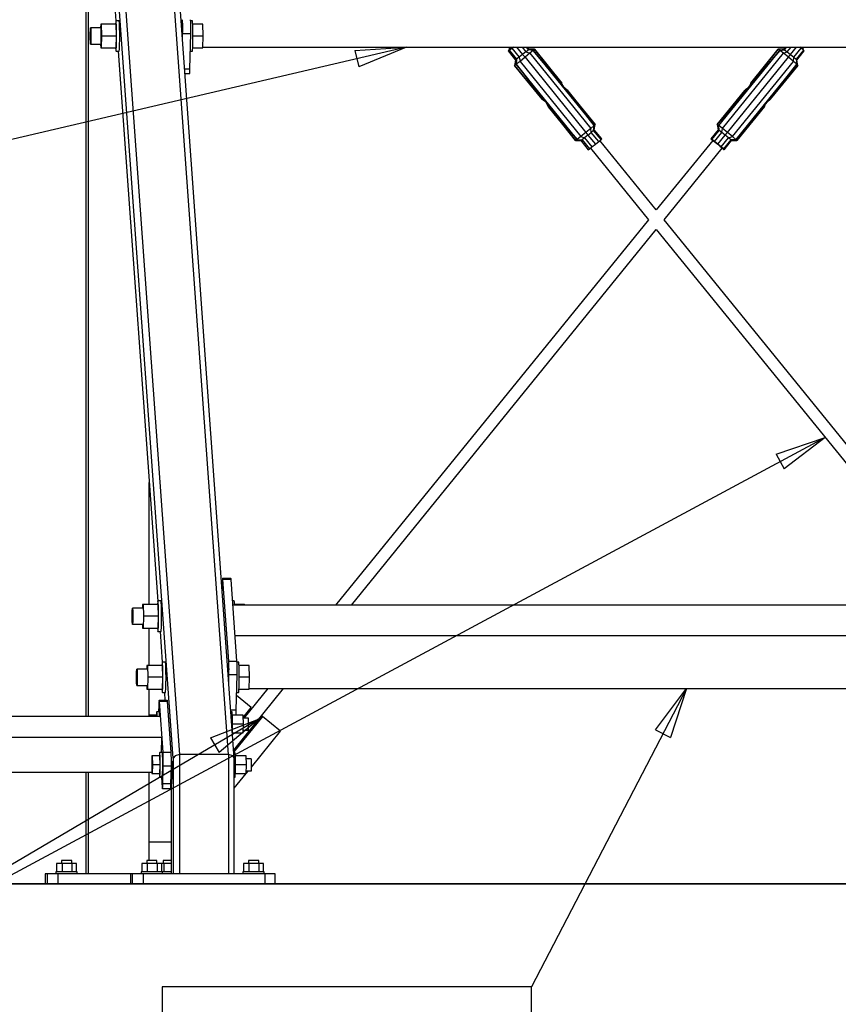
# Model space of a CAD drawing. Header units: millimetres. Extents: x -484 to 16958, y -454 to 3567.
# Tile 10 of 26: x 7269 to 8073, y 1067 to 2035. Entities that reach past the tile are written whole.
import ezdxf

# ---------------------------------------------------------------- set-up
doc = ezdxf.new("R2010")
doc.units = ezdxf.units.MM
doc.linetypes.add('ACAD_ISO04W100', pattern=[30, 24, -3, 0, -3])
for name, color, linetype in [('AS_Belki', 145, 'Continuous'), ('AS_Blachy', 30, 'Continuous'), ('AS_Czesci specjalne', 31, 'Continuous'), ('AS_Kotwy', 9, 'Continuous'), ('AS_Sciany betonowe', 252, 'Continuous'), ('AS_Siatki', 72, 'Continuous'), ('AS_Sruby', 9, 'Continuous')]:
    doc.layers.add(name, color=color, linetype=linetype)

msp = doc.modelspace()

# ---------------------------------------------------------------- linework, layer by layer
at = {"color": 7}
for p, q in [((7649.15, 2007.61), (7183.23, 1898.57)), ((8060.42, 1624.25), (7056.58, 1084.58)), ((7924.21, 1377.62), (7772, 1084.58)), ((7504.03, 1347.39), (7056.58, 1084.58))]:
    msp.add_line(p, q, dxfattribs=at)
at = {"color": 0, "linetype": 'ByBlock', "lineweight": -2}
for p, q in [((7598.56, 2004.33), (7649.15, 2007.61)), ((7598.56, 2004.33), (7602.36, 1988.11)), ((7649.15, 2007.61), (7602.36, 1988.11)), ((8012.43, 1607.91, -198337.69), (8060.42, 1624.25, -198337.69)), ((8060.42, 1624.25, -198337.69), (8020.32, 1593.23, -198337.69)), ((8012.43, 1607.91, -198337.69), (8020.32, 1593.23, -198337.69)), ((7893.76, 1337.09), (7924.21, 1377.62)), ((7924.21, 1377.62), (7908.56, 1329.4)), ((7456.7, 1329.25, -198337.69), (7504.03, 1347.39, -198337.69)), ((7504.03, 1347.39, -198337.69), (7465.14, 1314.88, -198337.69)), ((7893.76, 1337.09), (7908.56, 1329.4)), ((7456.7, 1329.25, -198337.69), (7465.14, 1314.88, -198337.69))]:
    msp.add_line(p, q, dxfattribs=at)
at = {"color": 7}
msp.add_lwpolyline([(7409.38, 859.58), (7772, 859.58), (7772, 1084.58), (7409.38, 1084.58), (7409.38, 859.58)], dxfattribs=at)
at = {"layer": 'AS_Belki', "color": 145, "linetype": 'Continuous', "ltscale": 0.25}
for p, q in [((7340.13, 2507.59), (7426.38, 1312.61)), ((7474.34, 1312.61), (7388.09, 2507.59)), ((7420.14, 1309.15), (7334.39, 2497.19)), ((7480.08, 1309.15), (7394.33, 2497.19)), ((7334.14, 2362.31), (7334.14, 1349.94)), ((7336.64, 2070.66), (7336.64, 1349.94)), ((7361.68, 2063.62), (7363.86, 2033.44)), ((7366.01, 2003.62), (7405, 1463.46)), ((7449.15, 2007.61), (8403.73, 2007.63)), ((7749.29, 2007.62), (7751.07, 2005.43)), ((8038.19, 2005.58), (8039.84, 2007.62)), ((7894.57, 1847.64), (7839.19, 1915.88)), ((7950.07, 1916.03), (7894.57, 1847.64)), ((7829.87, 1908.32), (7886.84, 1838.13)), ((7902.29, 1838.13), (7959.38, 1908.48)), ((7886.84, 1838.13), (7579.63, 1459.57)), ((8209.5, 1459.58), (7902.29, 1838.13)), ((7595.07, 1459.57), (7894.57, 1828.61)), ((7894.57, 1828.61), (8194.05, 1459.58)), ((7396.58, 1460.19), (7396.58, 1580.03)), ((8459.86, 1459.59), (7478.72, 1459.57)), ((7396.58, 1400.19), (7396.58, 1437.02)), ((7407.15, 1433.64), (7409.33, 1403.46)), ((7480.88, 1429.57), (8462.03, 1429.59)), ((7396.58, 1351.31), (7396.58, 1377.02)), ((7411.48, 1373.64), (7412.03, 1365.96)), ((7479.5, 1317.17), (7528.56, 1377.61)), ((7513.11, 1377.61), (7489.56, 1348.59)), ((7494.62, 1377.61), (8449.2, 1377.63)), ((7407.61, 1349.94), (5438.41, 1349.91)), ((5439.86, 1329.91), (7409.05, 1329.94)), ((7408.69, 1314.62), (7409.05, 1329.94)), ((7420.14, 1309.15), (7418.14, 1281.44)), ((7422.07, 1311.6), (7420.14, 1309.15)), ((7420.14, 1309.15), (7420.14, 1195.63)), ((7426.38, 1312.61), (7422.07, 1311.6)), ((7474.34, 1312.61), (7426.38, 1312.61)), ((7426.38, 1312.61), (7426.38, 1195.63)), ((7478.5, 1311.6), (7474.34, 1312.61)), ((7474.34, 1312.61), (7474.34, 1195.63)), ((7480.08, 1309.15), (7478.5, 1311.6)), ((7480.08, 1195.63), (7480.08, 1309.15)), ((5453.69, 1295.27), (7399.13, 1295.3)), ((7334.14, 1295.3), (7334.14, 1195.63)), ((7336.64, 1295.3), (7336.64, 1195.63)), ((7396.58, 1208.63), (7396.58, 1295.3)), ((7417.89, 1284.87), (7418.14, 1281.44)), ((7418.14, 1281.44), (7418.14, 1195.63))]:
    msp.add_line(p, q, dxfattribs=at)
at = {"layer": 'AS_Belki', "color": 145, "linetype": 'Continuous', "ltscale": 0.25, "extrusion": (-0.999131, 1.05463e-07, 0.041672)}
msp.add_arc((-1302.64, 309.14, -7411.91), 7, 328.90143, 188.32753, dxfattribs=at)
at = {"layer": 'AS_Blachy', "color": 145, "linetype": 'Continuous', "ltscale": 0.25}
for p, q in [((7429.21, 2014.04), (7429.37, 2020.91)), ((7429.37, 2020.91), (7437.36, 2020.91)), ((7436.53, 1986.27), (7437.36, 2020.91)), ((7431.21, 1986.27), (7436.53, 1986.27)), ((7431.55, 1981.61), (7436.28, 1981.61)), ((7468.35, 1480.93), (7468.18, 1474.04)), ((7476.59, 1485.59), (7468.6, 1485.59)), ((7474.69, 1404.59), (7468.92, 1484.59)), ((7476.91, 1484.59), (7468.92, 1484.59)), ((7482.68, 1404.59), (7476.91, 1484.59)), ((7474.69, 1404.59), (7482.68, 1404.59)), ((7474.68, 1384.04), (7474.84, 1390.93)), ((7482.84, 1390.93), (7474.84, 1390.93)), ((7482, 1356.29), (7482.84, 1390.93)), ((7414.2, 1365.96), (7406.21, 1365.96)), ((7410.14, 1314.96), (7406.53, 1364.96)), ((7414.52, 1364.96), (7406.53, 1364.96)), ((7418.13, 1314.96), (7414.52, 1364.96)), ((7496.83, 1358.93), (7482.35, 1370.7)), ((7405.96, 1361.3), (7405.8, 1354.62)), ((7482, 1356.29), (7476.68, 1356.29)), ((7488.96, 1349.24), (7496.83, 1358.93)), ((7478.24, 1351.63), (7481.75, 1351.63)), ((7507.35, 1350.1), (7479.6, 1315.9)), ((7507.69, 1350.1), (7479.62, 1315.52)), ((7507.69, 1350.1), (7507.35, 1350.1)), ((7525.52, 1335.6), (7507.69, 1350.1)), ((7497.01, 1300.47), (7525.52, 1335.6)), ((7410.14, 1314.96), (7418.13, 1314.96)), ((7409.87, 1283.98), (7410.29, 1301.3)), ((7418.28, 1301.3), (7410.29, 1301.3)), ((7417.87, 1283.98), (7418.28, 1301.3)), ((7491.8, 1294.05), (7493.95, 1296.69)), ((7408.56, 1290.67), (7409.3, 1280.32)), ((7480.08, 1279.61), (7491.73, 1293.97)), ((7409.62, 1279.32), (7417.61, 1279.32)), ((7417.87, 1283.98), (7409.87, 1283.98)), ((7396.58, 1226.93), (7418.14, 1226.93)), ((7296.46, 1195.63), (7294.38, 1195.63)), ((7294.38, 1195.63), (7294.38, 1185.63)), ((7299.68, 1195.63), (7296.46, 1195.63)), ((7296.46, 1185.63), (7296.46, 1195.63)), ((7306.87, 1195.63), (7299.68, 1195.63)), ((7378.13, 1195.63), (7306.87, 1195.63)), ((7306.87, 1195.63), (7306.87, 1185.63)), ((7380.21, 1195.63), (7378.13, 1195.63)), ((7378.13, 1195.63), (7378.13, 1185.63)), ((7383.43, 1195.63), (7380.21, 1195.63)), ((7380.21, 1185.63), (7380.21, 1195.63)), ((7390.62, 1195.63), (7383.43, 1195.63)), ((7510.52, 1195.63), (7390.62, 1195.63)), ((7390.62, 1195.63), (7390.62, 1185.63)), ((7517.46, 1195.63), (7510.52, 1195.63)), ((7510.52, 1185.63), (7510.52, 1195.63)), ((7520.09, 1195.63), (7517.46, 1195.63)), ((7520.09, 1185.63), (7520.09, 1195.63))]:
    msp.add_line(p, q, dxfattribs=at)
at = {"layer": 'AS_Blachy', "color": 145, "linetype": 'Continuous', "ltscale": 0.25, "extrusion": (-0.999131, 1.05462e-07, 0.041672)}
for centre, start, end in [((-2025.91, 309.58, -7422.56), 60.00002, 150.00002), ((-2025.91, 309.91, -7430.54), 60.04869, 150.00002), ((-1991.27, 309.88, -7429.71), 15.00002, 60.00002)]:
    msp.add_arc(centre, 10, start, end, dxfattribs=at)
at = {"layer": 'AS_Blachy', "color": 145, "linetype": 'Continuous', "ltscale": 0.25, "extrusion": (-0.999131, 1.05461e-07, 0.041672)}
for centre, start, end in [((-1475.93, 311.23, -7462.22), 150.04869, 240.00002), ((-1475.93, 311.57, -7470.21), 150.00002, 195.00002), ((-1395.93, 311.47, -7467.99), 60.00002, 150.00002), ((-1395.93, 311.81, -7475.98), 60.04869, 150.00002), ((-1361.29, 311.77, -7475.14), 15.00002, 60.00002)]:
    msp.add_arc(centre, 10, start, end, dxfattribs=at)
at = {"layer": 'AS_Blachy', "color": 145, "linetype": 'Continuous', "ltscale": 0.25, "extrusion": (-0.999132, -1.74716e-05, 0.041662)}
for centre, start, end in [((-1356.17, 308.56, -7399.91), 149.99998, 239.99998), ((-1356.17, 308.9, -7407.9), 149.99998, 194.99998), ((-1306.17, 308.71, -7403.52), 59.99998, 149.99998), ((-1306.17, 309.05, -7411.5), 59.99998, 149.99998), ((-1288.85, 308.7, -7403.1), 329.99998, 59.99998), ((-1288.85, 309.03, -7411.09), 14.99998, 59.99998)]:
    msp.add_arc(centre, 10, start, end, dxfattribs=at)
at = {"layer": 'AS_Czesci specjalne', "color": 145, "linetype": 'Continuous', "ltscale": 0.25}
for p, q in [((7749.1, 2003.88), (7750.16, 2004.6)), ((7749.81, 2004.6), (7749.1, 2003.88)), ((7749.1, 2003.88), (7756.35, 1994.96)), ((7750.95, 2005.58), (7749.81, 2004.6)), ((7750.16, 2004.6), (7752.71, 2006.56)), ((7750.16, 2004.6), (7757.41, 1995.68)), ((7751.46, 2005.69), (7750.65, 2005.15)), ((7750.65, 2005.15), (7751.01, 2005.5)), ((7753.41, 2007.19), (7751.46, 2005.69)), ((7752.71, 2006.56), (7754.02, 2007.62)), ((7752.71, 2006.56), (7759.95, 1997.64)), ((7753.93, 2007.62), (7753.41, 2007.19)), ((7757.37, 2007.62), (7763.29, 2000.32)), ((7762.79, 2007.62), (7766.54, 2003)), ((7766.54, 2003), (7763.29, 2000.32)), ((7766.54, 2003), (7768.82, 2004.96)), ((7766.54, 2003), (7770.44, 2001.54)), ((7766.67, 2007.62), (7768.82, 2004.96)), ((7769.53, 2005.68), (7767.96, 2007.62)), ((7768.82, 2004.96), (7769.53, 2005.68)), ((7773.8, 2004.43), (7768.82, 2004.96)), ((7774.84, 2005.48), (7769.53, 2005.68)), ((7773.8, 2004.43), (7770.44, 2001.54)), ((7774.84, 2005.48), (7773.8, 2004.43)), ((7773.8, 2004.43), (7833.64, 1930.69)), ((7804.16, 1967.95), (7773.8, 2004.43)), ((7803.06, 1969.55), (7773.8, 2004.43)), ((7802.28, 1971.03), (7773.8, 2004.43)), ((7774.84, 2005.48), (7802.28, 1971.03)), ((7774.84, 2005.48), (7801.82, 1972.1)), ((7801.61, 1972.49), (7774.84, 2005.48)), ((7956.01, 1930.69), (8015.85, 2004.43)), ((7985.39, 1967.95), (8015.85, 2004.43)), ((7986.46, 1969.55), (8015.85, 2004.43)), ((7987.14, 1971.03), (8014.29, 2005.48)), ((8015.85, 2004.43), (7987.14, 1971.03)), ((7987.48, 1972.1), (8014.29, 2005.48)), ((8014.29, 2005.48), (7987.52, 1972.49)), ((8019.6, 2005.68), (8014.29, 2005.48)), ((8015.85, 2004.43), (8014.29, 2005.48)), ((8015.85, 2004.43), (8020.66, 2004.96)), ((8019.59, 2001.54), (8015.85, 2004.43)), ((8019.59, 2001.54), (8023.2, 2003)), ((8021.18, 2007.62), (8019.6, 2005.68)), ((8019.6, 2005.68), (8020.66, 2004.96)), ((8020.66, 2004.96), (8022.82, 2007.62)), ((8020.66, 2004.96), (8023.2, 2003)), ((8023.2, 2003), (8026.96, 2007.62)), ((8023.2, 2003), (8026.55, 2000.32)), ((8026.55, 2000.32), (8032.47, 2007.62)), ((8029.8, 1997.64), (8037.04, 2006.56)), ((8039.32, 2004.6), (8032.08, 1995.68)), ((8032.79, 1994.96), (8040.03, 2003.88)), ((8037.04, 2006.56), (8035.76, 2007.62)), ((8039.32, 2004.6), (8037.04, 2006.56)), ((8040.03, 2003.88), (8039.32, 2004.6)), ((7756.35, 1994.96), (7755.45, 1989.72)), ((7757.41, 1995.68), (7756.35, 1994.96)), ((7757.41, 1995.68), (7757.01, 1990.78)), ((7760.75, 1993.66), (7757.01, 1990.78)), ((7759.95, 1997.64), (7757.41, 1995.68)), ((7763.29, 2000.32), (7759.95, 1997.64)), ((7759.95, 1997.64), (7760.75, 1993.66)), ((7765.66, 1997.6), (7760.75, 1993.66)), ((7760.75, 1993.66), (7820.59, 1919.92)), ((7763.29, 2000.32), (7765.66, 1997.6)), ((7770.44, 2001.54), (7765.66, 1997.6)), ((7765.66, 1997.6), (7825.51, 1923.86)), ((7770.44, 2001.54), (7830.29, 1927.8)), ((7959.75, 1927.8), (8019.59, 2001.54)), ((7964.67, 1923.86), (8024.51, 1997.6)), ((7969.44, 1919.92), (8029.29, 1993.66)), ((8024.51, 1997.6), (8019.59, 2001.54)), ((8024.51, 1997.6), (8026.55, 2000.32)), ((8029.29, 1993.66), (8024.51, 1997.6)), ((8026.55, 2000.32), (8029.8, 1997.64)), ((8029.29, 1993.66), (8029.8, 1997.64)), ((8032.64, 1990.78), (8029.29, 1993.66)), ((8029.8, 1997.64), (8032.08, 1995.68)), ((8032.08, 1995.68), (8032.64, 1990.78)), ((8032.08, 1995.68), (8032.79, 1994.96)), ((8033.68, 1989.72), (8032.79, 1994.96)), ((7757.01, 1990.78), (7755.45, 1989.72)), ((7755.45, 1989.72), (7782.22, 1956.73)), ((7782.66, 1956.53), (7755.45, 1989.72)), ((7783.69, 1955.92), (7755.45, 1989.72)), ((7757.01, 1990.78), (7783.69, 1955.92)), ((7757.01, 1990.78), (7785.04, 1954.9)), ((7757.01, 1990.78), (7786.39, 1953.51)), ((7816.85, 1917.04), (7757.01, 1990.78)), ((8032.64, 1990.78), (7972.8, 1917.04)), ((8032.64, 1990.78), (8003.16, 1953.51)), ((8004.48, 1954.9), (8032.64, 1990.78)), ((8005.74, 1955.92), (8032.64, 1990.78)), ((8033.68, 1989.72), (8005.74, 1955.92)), ((8033.68, 1989.72), (8006.63, 1956.53)), ((8006.91, 1956.73), (8033.68, 1989.72)), ((8033.68, 1989.72), (8032.64, 1990.78)), ((7801.82, 1972.1), (7801.61, 1972.49)), ((7802.28, 1971.03), (7801.82, 1972.1)), ((7803.06, 1969.55), (7802.28, 1971.03)), ((7804.16, 1967.95), (7803.06, 1969.55)), ((7804.16, 1967.95), (7833.64, 1930.69)), ((7805.48, 1966.56), (7804.16, 1967.95)), ((7833.64, 1930.69), (7805.48, 1966.56)), ((7806.74, 1965.55), (7805.48, 1966.56)), ((7833.64, 1930.69), (7806.74, 1965.55)), ((7806.74, 1965.55), (7834.68, 1931.74)), ((7807.63, 1964.94), (7806.74, 1965.55)), ((7834.68, 1931.74), (7807.63, 1964.94)), ((7807.91, 1964.73), (7807.63, 1964.94)), ((7834.68, 1931.74), (7807.91, 1964.73)), ((7954.45, 1931.74), (7982.69, 1965.55)), ((7954.45, 1931.74), (7981.66, 1964.94)), ((7981.22, 1964.73), (7954.45, 1931.74)), ((7956.01, 1930.69), (7985.39, 1967.95)), ((7956.01, 1930.69), (7984.04, 1966.56)), ((7956.01, 1930.69), (7982.69, 1965.55)), ((7981.66, 1964.94), (7981.22, 1964.73)), ((7981.5, 1964.94), (7981.22, 1964.73)), ((7982.39, 1965.55), (7981.5, 1964.94)), ((7981.5, 1964.94), (7981.56, 1964.89)), ((7981.56, 1964.89), (7981.5, 1964.94)), ((7982.69, 1965.55), (7981.66, 1964.94)), ((7983.65, 1966.56), (7982.39, 1965.55)), ((7982.39, 1965.55), (7982.5, 1965.43)), ((7982.52, 1965.45), (7982.39, 1965.55)), ((7984.04, 1966.56), (7982.69, 1965.55)), ((7984.97, 1967.95), (7983.65, 1966.56)), ((7983.65, 1966.56), (7983.79, 1966.38)), ((7983.84, 1966.41), (7983.65, 1966.56)), ((7983.65, 1966.56), (7983.86, 1966.43)), ((7985.39, 1967.95), (7984.04, 1966.56)), ((7986.08, 1969.55), (7984.97, 1967.95)), ((7985.18, 1967.74), (7984.97, 1967.95)), ((7984.97, 1967.95), (7985.21, 1967.76)), ((7984.97, 1967.95), (7985.24, 1967.79)), ((7986.46, 1969.55), (7985.39, 1967.95)), ((7986.85, 1971.03), (7986.08, 1969.55)), ((7986.08, 1969.55), (7986.3, 1969.31)), ((7986.33, 1969.34), (7986.08, 1969.55)), ((7986.37, 1969.41), (7986.08, 1969.55)), ((7987.14, 1971.03), (7986.46, 1969.55)), ((7987.31, 1972.1), (7986.85, 1971.03)), ((7986.85, 1971.03), (7987.06, 1970.86)), ((7987.08, 1970.9), (7986.85, 1971.03)), ((7987.48, 1972.1), (7987.14, 1971.03)), ((7987.52, 1972.49), (7987.31, 1972.1)), ((7987.31, 1972.1), (7987.44, 1972)), ((7987.45, 1972.01), (7987.31, 1972.1)), ((7987.52, 1972.49), (7987.48, 1972.1)), ((7782.22, 1956.73), (7782.5, 1956.53)), ((7782.22, 1956.73), (7782.66, 1956.53)), ((7782.55, 1956.58), (7782.5, 1956.53)), ((7782.5, 1956.53), (7782.56, 1956.57)), ((7782.5, 1956.53), (7783.39, 1955.92)), ((7782.66, 1956.53), (7783.69, 1955.92)), ((7783.49, 1956.03), (7783.39, 1955.92)), ((7783.39, 1955.92), (7783.52, 1956.02)), ((7783.39, 1955.92), (7784.65, 1954.9)), ((7783.69, 1955.92), (7785.04, 1954.9)), ((7784.79, 1955.08), (7784.65, 1954.9)), ((7784.84, 1955.05), (7784.65, 1954.9)), ((7784.65, 1954.9), (7784.86, 1955.03)), ((7784.65, 1954.9), (7785.97, 1953.51)), ((7785.04, 1954.9), (7786.39, 1953.51)), ((7786.18, 1953.73), (7785.97, 1953.51)), ((8003.16, 1953.51), (8004.48, 1954.9)), ((8004.48, 1954.9), (8005.74, 1955.92)), ((8005.74, 1955.92), (8006.63, 1956.53)), ((8006.63, 1956.53), (8006.91, 1956.73)), ((7786.21, 1953.7), (7785.97, 1953.51)), ((7785.97, 1953.51), (7786.23, 1953.67)), ((7785.97, 1953.51), (7787.07, 1951.91)), ((7786.39, 1953.51), (7787.46, 1951.91)), ((7816.85, 1917.04), (7786.39, 1953.51)), ((7787.3, 1952.15), (7787.07, 1951.91)), ((7787.32, 1952.12), (7787.07, 1951.91)), ((7787.07, 1951.91), (7787.37, 1952.05)), ((7787.07, 1951.91), (7787.85, 1950.43)), ((7787.46, 1951.91), (7788.14, 1950.43)), ((7816.85, 1917.04), (7787.46, 1951.91)), ((7788.06, 1950.6), (7787.85, 1950.43)), ((7788.08, 1950.56), (7787.85, 1950.43)), ((7787.85, 1950.43), (7788.31, 1949.36)), ((7788.14, 1950.43), (7788.47, 1949.36)), ((7815.29, 1915.98), (7788.14, 1950.43)), ((7788.14, 1950.43), (7816.85, 1917.04)), ((7788.44, 1949.47), (7788.31, 1949.36)), ((7788.31, 1949.36), (7788.45, 1949.45)), ((7788.31, 1949.36), (7788.52, 1948.97)), ((7788.47, 1949.36), (7788.52, 1948.97)), ((7788.47, 1949.36), (7815.29, 1915.98)), ((7788.52, 1948.97), (7815.29, 1915.98)), ((8003.16, 1953.51), (7972.8, 1917.04)), ((8002.06, 1951.91), (7972.8, 1917.04)), ((8001.29, 1950.43), (7972.8, 1917.04)), ((8001.29, 1950.43), (7973.84, 1915.98)), ((8000.82, 1949.36), (7973.84, 1915.98)), ((7973.84, 1915.98), (8000.61, 1948.97)), ((8000.61, 1948.97), (8000.82, 1949.36)), ((8000.82, 1949.36), (8001.29, 1950.43)), ((8001.29, 1950.43), (8002.06, 1951.91)), ((8002.06, 1951.91), (8003.16, 1953.51)), ((7830.29, 1927.8), (7825.51, 1923.86)), ((7830.29, 1927.8), (7833.64, 1930.69)), ((7830.78, 1923.82), (7830.29, 1927.8)), ((7833.06, 1925.77), (7830.78, 1923.82)), ((7833.06, 1925.77), (7833.64, 1930.69)), ((7833.76, 1926.49), (7833.06, 1925.77)), ((7840.32, 1916.86), (7833.06, 1925.77)), ((7833.64, 1930.69), (7834.68, 1931.74)), ((7833.76, 1926.49), (7834.68, 1931.74)), ((7841.03, 1917.58), (7833.76, 1926.49)), ((7955.37, 1926.49), (7948.1, 1917.58)), ((7949.16, 1916.86), (7956.43, 1925.77)), ((7954.45, 1931.74), (7955.37, 1926.49)), ((7954.45, 1931.74), (7956.01, 1930.69)), ((7956.43, 1925.77), (7955.37, 1926.49)), ((7956.43, 1925.77), (7956.01, 1930.69)), ((7959.75, 1927.8), (7956.01, 1930.69)), ((7958.96, 1923.82), (7956.43, 1925.77)), ((7958.96, 1923.82), (7959.75, 1927.8)), ((7964.67, 1923.86), (7959.75, 1927.8)), ((7816.85, 1917.04), (7815.29, 1915.98)), ((7815.29, 1915.98), (7820.62, 1915.8)), ((7820.59, 1919.92), (7816.85, 1917.04)), ((7816.85, 1917.04), (7821.68, 1916.52)), ((7825.51, 1923.86), (7820.59, 1919.92)), ((7820.59, 1919.92), (7824.21, 1918.47)), ((7821.68, 1916.52), (7820.62, 1915.8)), ((7820.62, 1915.8), (7827.84, 1906.86)), ((7824.21, 1918.47), (7821.68, 1916.52)), ((7821.68, 1916.52), (7828.9, 1907.58)), ((7827.54, 1921.14), (7824.21, 1918.47)), ((7824.21, 1918.47), (7831.45, 1909.54)), ((7825.51, 1923.86), (7827.54, 1921.14)), ((7827.54, 1921.14), (7830.78, 1923.82)), ((7827.54, 1921.14), (7834.79, 1912.22)), ((7838.04, 1914.9), (7830.78, 1923.82)), ((7838.04, 1914.9), (7840.32, 1916.86)), ((7840.32, 1916.86), (7841.03, 1917.58)), ((7948.1, 1917.58), (7948.81, 1916.86)), ((7949.16, 1916.86), (7948.1, 1917.58)), ((7948.81, 1916.86), (7949.95, 1915.88)), ((7951.71, 1914.9), (7949.16, 1916.86)), ((7950.01, 1915.96), (7949.65, 1916.32)), ((7949.65, 1916.32), (7950.47, 1915.77)), ((7950.47, 1915.77), (7952.41, 1914.27)), ((7951.71, 1914.9), (7958.96, 1923.82)), ((7955.05, 1912.22), (7962.29, 1921.14)), ((7958.3, 1909.54), (7965.53, 1918.47)), ((7962.29, 1921.14), (7958.96, 1923.82)), ((7967.81, 1916.52), (7960.58, 1907.58)), ((7961.29, 1906.86), (7968.51, 1915.8)), ((7962.29, 1921.14), (7964.67, 1923.86)), ((7965.53, 1918.47), (7962.29, 1921.14)), ((7969.44, 1919.92), (7964.67, 1923.86)), ((7965.53, 1918.47), (7969.44, 1919.92)), ((7967.81, 1916.52), (7965.53, 1918.47)), ((7972.8, 1917.04), (7967.81, 1916.52)), ((7968.51, 1915.8), (7967.81, 1916.52)), ((7968.51, 1915.8), (7973.84, 1915.98)), ((7972.8, 1917.04), (7969.44, 1919.92)), ((7973.84, 1915.98), (7972.8, 1917.04)), ((7827.84, 1906.86), (7828.9, 1907.58)), ((7828.9, 1907.58), (7831.45, 1909.54)), ((7831.45, 1909.54), (7834.79, 1912.22)), ((7834.79, 1912.22), (7838.04, 1914.9)), ((7955.05, 1912.22), (7951.71, 1914.9)), ((7952.41, 1914.27), (7954.97, 1912.22)), ((7954.97, 1912.22), (7957.45, 1910.17)), ((7958.3, 1909.54), (7955.05, 1912.22)), ((7957.45, 1910.17), (7959.2, 1908.67)), ((7960.58, 1907.58), (7958.3, 1909.54)), ((7959.2, 1908.67), (7959.74, 1908.12)), ((7959.26, 1908.32), (7960.23, 1907.58)), ((7959.74, 1908.12), (7959.32, 1908.4)), ((7960.23, 1907.58), (7961.29, 1906.86)), ((7961.29, 1906.86), (7960.58, 1907.58))]:
    msp.add_line(p, q, dxfattribs=at)
at = {"layer": 'AS_Kotwy', "color": 145, "linetype": 'Continuous', "ltscale": 0.25}
for p, q in [((7310.86, 1205.63), (7305.61, 1205.63)), ((7305.61, 1205.63), (7305.61, 1197.63)), ((7310.87, 1208.63), (7310.41, 1208.63)), ((7310.41, 1208.63), (7310.41, 1205.63)), ((7320.65, 1205.63), (7310.86, 1205.63)), ((7310.86, 1205.63), (7310.86, 1197.63)), ((7312.02, 1208.63), (7310.87, 1208.63)), ((7313.68, 1208.63), (7312.02, 1208.63)), ((7315.61, 1208.63), (7313.68, 1208.63)), ((7317.51, 1208.63), (7315.61, 1208.63)), ((7319.08, 1208.63), (7317.51, 1208.63)), ((7320.1, 1208.63), (7319.08, 1208.63)), ((7320.4, 1208.63), (7320.1, 1208.63)), ((7320.4, 1205.63), (7320.4, 1208.63)), ((7325.19, 1205.63), (7320.65, 1205.63)), ((7320.65, 1205.63), (7320.65, 1197.63)), ((7325.19, 1197.63), (7325.19, 1205.63)), ((7394.61, 1205.63), (7389.36, 1205.63)), ((7389.36, 1205.63), (7389.36, 1197.63)), ((7394.62, 1208.63), (7394.16, 1208.63)), ((7394.16, 1208.63), (7394.16, 1205.63)), ((7404.4, 1205.63), (7394.61, 1205.63)), ((7394.61, 1205.63), (7394.61, 1197.63)), ((7395.77, 1208.63), (7394.62, 1208.63)), ((7397.43, 1208.63), (7395.77, 1208.63)), ((7399.36, 1208.63), (7397.43, 1208.63)), ((7401.26, 1208.63), (7399.36, 1208.63)), ((7402.83, 1208.63), (7401.26, 1208.63)), ((7403.85, 1208.63), (7402.83, 1208.63)), ((7404.15, 1208.63), (7403.85, 1208.63)), ((7404.15, 1205.63), (7404.15, 1208.63)), ((7408.94, 1205.63), (7404.4, 1205.63)), ((7404.4, 1205.63), (7404.4, 1197.63)), ((7410.77, 1205.63), (7408.94, 1205.63)), ((7408.94, 1197.63), (7408.94, 1205.63)), ((7410.78, 1208.63), (7410.32, 1208.63)), ((7410.32, 1208.63), (7410.32, 1205.63)), ((7418.14, 1205.63), (7410.77, 1205.63)), ((7410.77, 1205.63), (7410.77, 1197.63)), ((7411.93, 1208.63), (7410.78, 1208.63)), ((7413.6, 1208.63), (7411.93, 1208.63)), ((7415.52, 1208.63), (7413.6, 1208.63)), ((7417.42, 1208.63), (7415.52, 1208.63)), ((7418.19, 1208.63), (7417.42, 1208.63)), ((7494.52, 1205.63), (7489.27, 1205.63)), ((7489.27, 1205.63), (7489.27, 1197.63)), ((7494.53, 1208.63), (7494.07, 1208.63)), ((7494.07, 1208.63), (7494.07, 1205.63)), ((7504.32, 1205.63), (7494.52, 1205.63)), ((7494.52, 1205.63), (7494.52, 1197.63)), ((7495.68, 1208.63), (7494.53, 1208.63)), ((7497.35, 1208.63), (7495.68, 1208.63)), ((7499.27, 1208.63), (7497.35, 1208.63)), ((7501.17, 1208.63), (7499.27, 1208.63)), ((7502.75, 1208.63), (7501.17, 1208.63)), ((7503.76, 1208.63), (7502.75, 1208.63)), ((7504.06, 1208.63), (7503.76, 1208.63)), ((7504.06, 1205.63), (7504.06, 1208.63)), ((7508.86, 1205.63), (7504.32, 1205.63)), ((7504.32, 1205.63), (7504.32, 1197.63)), ((7508.86, 1197.63), (7508.86, 1205.63)), ((7305.2, 1197.63), (7304.91, 1197.63)), ((7304.91, 1197.63), (7304.91, 1195.63)), ((7305.88, 1197.63), (7305.2, 1197.63)), ((7306.92, 1197.63), (7305.88, 1197.63)), ((7308.29, 1197.63), (7306.92, 1197.63)), ((7309.94, 1197.63), (7308.29, 1197.63)), ((7311.79, 1197.63), (7309.94, 1197.63)), ((7313.79, 1197.63), (7311.79, 1197.63)), ((7315.84, 1197.63), (7313.79, 1197.63)), ((7317.88, 1197.63), (7315.84, 1197.63)), ((7319.82, 1197.63), (7317.88, 1197.63)), ((7321.6, 1197.63), (7319.82, 1197.63)), ((7323.13, 1197.63), (7321.6, 1197.63)), ((7324.37, 1197.63), (7323.13, 1197.63)), ((7325.26, 1197.63), (7324.37, 1197.63)), ((7325.78, 1197.63), (7325.26, 1197.63)), ((7325.89, 1197.63), (7325.78, 1197.63)), ((7325.89, 1195.63), (7325.89, 1197.63)), ((7388.95, 1197.63), (7388.66, 1197.63)), ((7388.66, 1197.63), (7388.66, 1195.63)), ((7389.63, 1197.63), (7388.95, 1197.63)), ((7390.67, 1197.63), (7389.63, 1197.63)), ((7392.04, 1197.63), (7390.67, 1197.63)), ((7393.69, 1197.63), (7392.04, 1197.63)), ((7395.54, 1197.63), (7393.69, 1197.63)), ((7397.54, 1197.63), (7395.54, 1197.63)), ((7399.59, 1197.63), (7397.54, 1197.63)), ((7401.63, 1197.63), (7399.59, 1197.63)), ((7403.57, 1197.63), (7401.63, 1197.63)), ((7405.35, 1197.63), (7403.57, 1197.63)), ((7406.88, 1197.63), (7405.35, 1197.63)), ((7408.12, 1197.63), (7406.88, 1197.63)), ((7409.01, 1197.63), (7408.12, 1197.63)), ((7409.53, 1197.63), (7409.01, 1197.63)), ((7409.64, 1197.63), (7409.53, 1197.63)), ((7409.85, 1197.63), (7409.64, 1197.63)), ((7409.64, 1195.63), (7409.64, 1197.63)), ((7411.71, 1197.63), (7409.85, 1197.63)), ((7413.7, 1197.63), (7411.71, 1197.63)), ((7415.75, 1197.63), (7413.7, 1197.63)), ((7417.79, 1197.63), (7415.75, 1197.63)), ((7418.14, 1197.63), (7417.79, 1197.63)), ((7488.86, 1197.63), (7488.58, 1197.63)), ((7488.58, 1197.63), (7488.58, 1195.63)), ((7489.54, 1197.63), (7488.86, 1197.63)), ((7490.59, 1197.63), (7489.54, 1197.63)), ((7491.96, 1197.63), (7490.59, 1197.63)), ((7493.6, 1197.63), (7491.96, 1197.63)), ((7495.46, 1197.63), (7493.6, 1197.63)), ((7497.45, 1197.63), (7495.46, 1197.63)), ((7499.5, 1197.63), (7497.45, 1197.63)), ((7501.54, 1197.63), (7499.5, 1197.63)), ((7503.49, 1197.63), (7501.54, 1197.63)), ((7505.26, 1197.63), (7503.49, 1197.63)), ((7506.79, 1197.63), (7505.26, 1197.63)), ((7508.03, 1197.63), (7506.79, 1197.63)), ((7508.93, 1197.63), (7508.03, 1197.63)), ((7509.44, 1197.63), (7508.93, 1197.63)), ((7509.56, 1197.63), (7509.44, 1197.63)), ((7509.56, 1195.63), (7509.56, 1197.63))]:
    msp.add_line(p, q, dxfattribs=at)
at = {"layer": 'AS_Sciany betonowe', "color": 145, "linetype": 'Continuous', "ltscale": 0.25}
msp.add_line((13789.15, 1185.63), (2330.85, 1185.63), dxfattribs=at)
at = {"layer": 'AS_Siatki', "color": 20, "linetype": 'ACAD_ISO04W100', "ltscale": 0.25}
for p, q in [((-54.15, 1185.63), (16080.79, 1185.63)), ((-49.61, 1185.63), (16001.63, 1185.63))]:
    msp.add_line(p, q, dxfattribs=at)
at = {"layer": 'AS_Sruby', "color": 145, "linetype": 'Continuous', "ltscale": 0.25}
for p, q in [((7366.88, 2033.56), (7363.89, 2033.56)), ((7438.82, 2033.56), (7437.24, 2033.56)), ((7349.18, 2026.52), (7338.99, 2026.52)), ((7348.86, 2030.17), (7348.77, 2026.52)), ((7349.42, 2030.17), (7348.86, 2030.17)), ((7349.42, 2030.17), (7349.7, 2018.59)), ((7364.21, 2030.17), (7349.42, 2030.17)), ((7364.48, 2018.59), (7364.21, 2030.17)), ((7449.13, 2030.17), (7439.26, 2030.17)), ((7449.41, 2018.59), (7449.13, 2030.17)), ((7349.7, 2018.59), (7349.42, 2007.01)), ((7349.7, 2018.59), (7364.48, 2018.59)), ((7364.21, 2007.01), (7364.48, 2018.59)), ((7439.49, 2018.59), (7449.41, 2018.59)), ((7449.13, 2007.01), (7449.41, 2018.59)), ((7338.91, 2010.66), (7349.1, 2010.66)), ((7348.77, 2010.66), (7348.86, 2007.01)), ((7348.86, 2007.01), (7364.21, 2007.01)), ((7349.42, 2007.01), (7348.86, 2007.01)), ((7364.21, 2007.01), (7363.65, 2007.01)), ((7363.97, 2003.62), (7366.97, 2003.62)), ((7436.95, 2003.62), (7438.9, 2003.62)), ((7439.26, 2007.01), (7449.13, 2007.01)), ((7449.13, 2007.01), (7448.58, 2007.01)), ((7408.03, 1463.58), (7405.03, 1463.58)), ((7479.96, 1463.58), (7478.43, 1463.58)), ((7390.33, 1456.54), (7380.14, 1456.54)), ((7390, 1460.19), (7389.91, 1456.54)), ((7390.56, 1460.19), (7390, 1460.19)), ((7390.56, 1460.19), (7390.84, 1448.61)), ((7405.35, 1460.19), (7390.56, 1460.19)), ((7405.63, 1448.61), (7405.35, 1460.19)), ((7490.27, 1460.19), (7480.4, 1460.19)), ((7490.29, 1459.57), (7490.27, 1460.19)), ((7390.84, 1448.61), (7390.56, 1437.02)), ((7405.63, 1448.61), (7390.84, 1448.61)), ((7405.35, 1437.02), (7405.63, 1448.61)), ((7380.05, 1440.68), (7390.24, 1440.68)), ((7389.91, 1440.68), (7390, 1437.02)), ((7390, 1437.02), (7405.35, 1437.02)), ((7390.56, 1437.02), (7390, 1437.02)), ((7405.35, 1437.02), (7404.79, 1437.02)), ((7405.11, 1433.64), (7408.11, 1433.64)), ((7412.36, 1403.58), (7409.36, 1403.58)), ((7484.29, 1403.58), (7482.72, 1403.58)), ((7394.66, 1396.54), (7384.47, 1396.54)), ((7394.33, 1400.19), (7394.25, 1396.54)), ((7394.89, 1400.19), (7394.33, 1400.19)), ((7394.89, 1400.19), (7395.17, 1388.61)), ((7409.68, 1400.19), (7394.89, 1400.19)), ((7409.96, 1388.61), (7409.68, 1400.19)), ((7494.61, 1400.19), (7484.73, 1400.19)), ((7494.88, 1388.61), (7494.61, 1400.19)), ((7395.17, 1388.61), (7394.89, 1377.02)), ((7409.96, 1388.61), (7395.17, 1388.61)), ((7409.68, 1377.02), (7409.96, 1388.61)), ((7494.88, 1388.61), (7484.96, 1388.61)), ((7494.61, 1377.02), (7494.88, 1388.61)), ((7384.38, 1380.68), (7394.57, 1380.68)), ((7394.25, 1380.68), (7394.33, 1377.02)), ((7394.33, 1377.02), (7409.68, 1377.02)), ((7394.89, 1377.02), (7394.33, 1377.02)), ((7409.68, 1377.02), (7409.12, 1377.02)), ((7409.44, 1373.64), (7412.44, 1373.64)), ((7482.42, 1373.64), (7484.38, 1373.64)), ((7484.73, 1377.02), (7494.61, 1377.02)), ((7494.61, 1377.02), (7494.05, 1377.02)), ((7406.44, 1354.62), (7403.94, 1354.62)), ((7477.88, 1354.62), (7476.8, 1354.62)), ((7396.27, 1351.31), (7396.24, 1349.94)), ((7396.69, 1351.31), (7396.27, 1351.31)), ((7396.69, 1351.31), (7396.72, 1349.94)), ((7404.18, 1351.31), (7396.69, 1351.31)), ((7404.22, 1349.94), (7404.18, 1351.31)), ((7488.91, 1351.31), (7478.25, 1351.31)), ((7489.12, 1342.64), (7488.91, 1351.31)), ((7493.93, 1348.59), (7488.97, 1348.59)), ((7489.12, 1342.64), (7478.41, 1342.64)), ((7488.91, 1333.97), (7489.12, 1342.64)), ((7488.97, 1336.69), (7493.86, 1336.69)), ((7478.29, 1333.97), (7488.91, 1333.97)), ((7399.16, 1311.31), (7398.95, 1302.64)), ((7399.58, 1311.31), (7399.16, 1311.31)), ((7399.58, 1311.31), (7399.79, 1302.64)), ((7407.07, 1311.31), (7399.58, 1311.31)), ((7409.33, 1314.62), (7406.83, 1314.62)), ((7407.28, 1302.64), (7407.07, 1311.31)), ((7418.5, 1308.59), (7418.32, 1308.59)), ((7480.76, 1314.62), (7479.69, 1314.62)), ((7491.8, 1311.31), (7481.14, 1311.31)), ((7492.01, 1302.64), (7491.8, 1311.31)), ((7496.82, 1308.59), (7491.86, 1308.59)), ((7398.95, 1302.64), (7399.16, 1293.97)), ((7399.79, 1302.64), (7399.58, 1293.97)), ((7407.28, 1302.64), (7399.79, 1302.64)), ((7407.07, 1293.97), (7407.28, 1302.64)), ((7418.17, 1296.69), (7418.47, 1296.69)), ((7492.01, 1302.64), (7481.3, 1302.64)), ((7491.8, 1293.97), (7492.01, 1302.64)), ((7491.86, 1296.69), (7496.75, 1296.69)), ((7399.16, 1293.97), (7399.58, 1293.97)), ((7399.58, 1293.97), (7407.07, 1293.97)), ((7406.89, 1290.67), (7409.39, 1290.67)), ((7480.08, 1290.67), (7480.83, 1290.67)), ((7481.14, 1293.97), (7491.8, 1293.97))]:
    msp.add_line(p, q, dxfattribs=at)
at = {"layer": 'AS_Sruby', "color": 145, "linetype": 'Continuous', "ltscale": 0.25, "extrusion": (-0.999131, 1.05462e-07, 0.041672)}
for centre in [(-2018.59, 305.83, -7332.57), (-1448.61, 307.54, -7373.68), (-1388.61, 307.72, -7378.01)]:
    msp.add_circle(centre, 8, dxfattribs=at)
for centre, radius, start, end in [((-2018.59, 306.87, -7357.53), 15, 320.74974, 219.26873), ((-2018.59, 306.99, -7360.53), 15, 3.75002, 183.75002), ((-2018.59, 309.99, -7432.4), 15, 3.75002, 183.75002), ((-2018.59, 306.25, -7342.76), 8, 352.50002, 172.50002), ((-1448.61, 308.58, -7398.64), 15, 320.74975, 219.26874), ((-1448.61, 308.71, -7401.63), 15, 3.75002, 183.75002), ((-1448.61, 311.7, -7473.51), 15, 137.11017, 183.75002), ((-1388.61, 308.76, -7402.96), 15, 320.74976, 219.26875), ((-1388.61, 308.89, -7405.96), 15, 3.75002, 183.75002), ((-1388.61, 311.88, -7477.83), 15, 3.75002, 183.75002), ((-1342.64, 308.64, -7400.04), 12, 127.50002, 183.75002), ((-1342.64, 311.62, -7471.41), 12, 45.83359, 183.75002), ((-1342.64, 312.28, -7487.39), 6, 352.50002, 172.50002), ((-1302.64, 308.66, -7400.43), 12, 316.47128, 223.42644), ((-1302.64, 308.76, -7402.92), 12, 3.75002, 183.75002), ((-1302.64, 311.74, -7474.3), 12, 3.75002, 183.75002), ((-1302.64, 312.4, -7490.27), 6, 352.50002, 172.50002)]:
    msp.add_arc(centre, radius, start, end, dxfattribs=at)
at = {"layer": 'AS_Sruby', "color": 145, "linetype": 'Continuous', "ltscale": 0.25, "extrusion": (-0.999131, 1.05463e-07, 0.041672)}
msp.add_arc((-1342.64, 308.54, -7397.54), 12, 127.50002, 223.42642, dxfattribs=at)

doc.saveas('drawing.dxf')
